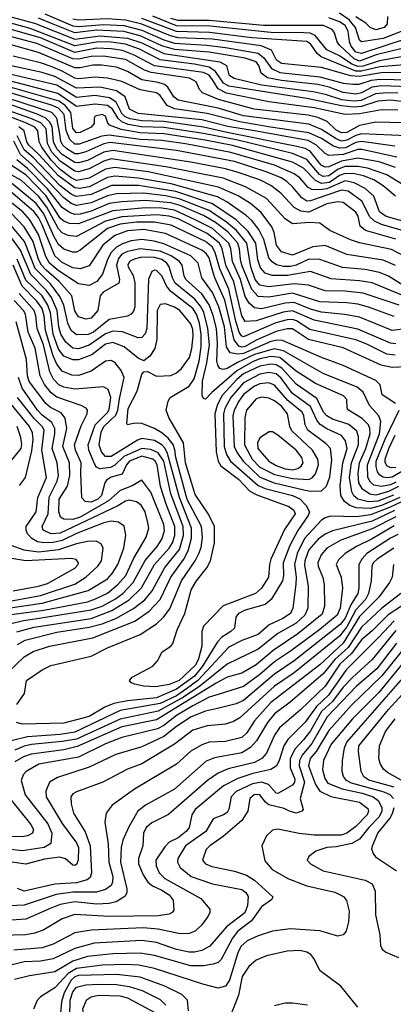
# Model space of a CAD drawing. Extents: x 997026 to 1115308, y 536381 to 619039.
# Tile 31 of 256: x 1013051 to 1015111, y 546411 to 551837. Entities that reach past the tile are written whole.
import ezdxf

# ---------------------------------------------------------------- set-up
doc = ezdxf.new("R2010")
doc.units = 0

msp = doc.modelspace()

# ---------------------------------------------------------------- linework, layer by layer
at = {"layer": '0CON20XD'}
for points in [[(1012885, 551884.7), (1013131.9, 551818.1), (1013355, 551729.3), (1013495, 551748.7), (1013645, 551735.9), (1013725, 551709.2), (1013845, 551651.2), (1014155.4, 551605), (1014191.5, 551585), (1014205, 551532.7), (1014232.9, 551515), (1014385, 551479.2), (1014668.7, 551441.3), (1014735, 551427.3), (1014825, 551398.2), (1014895, 551389.7), (1014935, 551393.8), (1015015, 551430.1), (1015075, 551436.6), (1015135, 551434.7)], [(1015275, 551372), (1015095, 551393.9), (1015025, 551388.8), (1014935, 551359), (1014895, 551356.1), (1014825, 551363.3), (1014635, 551402.9), (1014205, 551471.3), (1014175, 551487.6), (1014131.1, 551551.1), (1014095.4, 551575.4), (1014015, 551592.3), (1013825, 551615.3), (1013711, 551675), (1013635, 551702.8), (1013555, 551714), (1013485, 551715.8), (1013355, 551693.6), (1013109.5, 551789.5), (1012915, 551842.5)], [(1015195, 551466.8), (1015045, 551473.4), (1014995, 551465.7), (1014935, 551434.4), (1014905, 551427.8), (1014835, 551435.6), (1014756.7, 551465), (1014695, 551479.6), (1014495, 551502), (1014417.6, 551517.6), (1014381.8, 551541.8), (1014369.1, 551585), (1014355.7, 551605), (1014294.5, 551625), (1014095, 551657.7), (1013903.8, 551673.8), (1013835, 551693.9), (1013715, 551748.7), (1013625, 551772.8), (1013475, 551779.5), (1013355, 551764.2), (1013226.3, 551816.3), (1013155, 551846.3)], [(1013189.6, 551869.6), (1013345, 551802.7), (1013375, 551799.6), (1013515, 551811.1), (1013625, 551804.6), (1013725, 551779), (1013845, 551726.9), (1013905, 551707.6), (1014082.5, 551697.5), (1014185.6, 551685), (1014365, 551652.8), (1014398, 551628), (1014438.6, 551568.6), (1014485, 551547.2), (1014705, 551522.9), (1014835, 551487.5), (1014888.8, 551481.2), (1014922.5, 551482.5), (1014990.8, 551505), (1015035, 551510), (1015195.9, 551505.9)], [(1015285, 551546.2), (1015044.7, 551544.7), (1014925, 551525.1), (1014877.4, 551527.4), (1014715, 551573.6), (1014495, 551595.7), (1014466.9, 551615), (1014439.4, 551669.4), (1014382.4, 551692.4), (1014115, 551730.5), (1013925, 551737.6), (1013881.9, 551748.1), (1013725, 551811.9), (1013635, 551834), (1013535, 551842.4), (1013375, 551835.5), (1013345, 551840.2)], [(1015352.7, 551602.7), (1015037.3, 551577.3), (1014935, 551553.4), (1014905, 551553.6), (1014712.8, 551632.8), (1014691.1, 551651.1), (1014655, 551704.8), (1014635, 551717.1), (1014331.7, 551738.3), (1014097.2, 551767.2), (1013915, 551772), (1013725, 551844.3)], [(1015275, 551655.4), (1015035, 551611), (1014945, 551581.9), (1014915, 551579), (1014882.4, 551592.4), (1014815, 551638.9), (1014745, 551671.5), (1014680.8, 551750.8), (1014652.3, 551762.3), (1014615.1, 551764.9), (1014435, 551766.4), (1014100.8, 551800.8), (1013915, 551804), (1013785, 551856.9)], [(1015295, 551711.6), (1015017.1, 551642.9), (1014925, 551608.5), (1014895, 551621.7), (1014816.1, 551695), (1014801.1, 551715), (1014787.5, 551765), (1014773.5, 551783.5), (1014726.9, 551805), (1014395, 551804.9), (1014095, 551832.6), (1013925, 551833.4), (1013884.7, 551844.7)], [(1015186.8, 551733.2), (1014935, 551651.1), (1014905, 551658.8), (1014878.1, 551691.9), (1014869.2, 551715), (1014861.6, 551775), (1014845.7, 551805), (1014815, 551825.8), (1014755, 551846.9)], [(1015655, 551863.5), (1015585.4, 551834.6), (1015485, 551805.1), (1015374.7, 551815.3), (1015228.8, 551801.2), (1015055, 551734.4), (1014936, 551716), (1014923.8, 551725), (1014903.1, 551795), (1014867.1, 551837.1), (1014815, 551873.2)], [(1015078.9, 551855), (1015077.5, 551815), (1015059.6, 551795), (1015015, 551781.5), (1014982.6, 551795), (1014958.7, 551818.7), (1014905, 551853.2)], [(1015165, 551269.3), (1015015, 551271.9), (1014925, 551253.6), (1014855, 551216.3), (1014825, 551213.5), (1014795, 551229.1), (1014746, 551276), (1014695, 551299.1), (1014641.2, 551311.2), (1014344, 551344), (1014146.7, 551396.7), (1014058.5, 551435), (1014042.7, 551452.7), (1014023.5, 551495), (1013986.9, 551515), (1013775.6, 551545.6), (1013738.8, 551558.8), (1013635, 551617.7), (1013513.1, 551636.9), (1013445, 551634.9), (1013375, 551619.5), (1013345, 551621.4), (1013145, 551705.9), (1012845, 551784.7)], [(1015135, 551338.2), (1015045, 551340.5), (1014925, 551317.9), (1014845, 551315.5), (1014675, 551352), (1014425, 551384.1), (1014192.1, 551432.1), (1014145.6, 551455.6), (1014115, 551505.6), (1014095, 551530.9), (1014065, 551545.5), (1013795, 551582.8), (1013682.7, 551642.7), (1013617, 551667), (1013555, 551676.7), (1013475, 551679.6), (1013355, 551656.9), (1013165, 551736.7), (1012979.2, 551790.8)], [(1015183.3, 551196.7), (1014935, 551207.8), (1014905, 551199.6), (1014855, 551172.7), (1014825, 551168.3), (1014795, 551179.9), (1014715, 551232), (1014645, 551261.2), (1014285, 551307.5), (1014145, 551350.1), (1013925, 551394.5), (1013901.8, 551411.8), (1013867, 551465), (1013849.5, 551479.5), (1013815, 551491.4), (1013725, 551505.7), (1013645, 551551.6), (1013584.9, 551574.9), (1013502.6, 551587.4), (1013455, 551587), (1013385, 551571.8), (1013355, 551571.6), (1013155, 551656.4), (1012805, 551753.6)], [(1015119.8, 551139.8), (1014935, 551166.8), (1014905, 551159.9), (1014847.9, 551132.1), (1014815, 551129.6), (1014780.3, 551140.3), (1014715, 551182.9), (1014645, 551214.7), (1014434.1, 551245.9), (1014264.5, 551274.5), (1014085, 551319.6), (1013905.3, 551345.3), (1013864.7, 551365), (1013825, 551420.5), (1013805, 551435.2), (1013715, 551450.6), (1013615, 551496.1), (1013535.9, 551515.9), (1013465, 551521.5), (1013375, 551512.2), (1013355, 551515.1), (1013284.6, 551554.6), (1013225, 551579.3), (1013165, 551599.9), (1013015, 551636.5)], [(1015130.5, 551080.5), (1014938, 551122), (1014915, 551121.2), (1014835, 551095.2), (1014755, 551089), (1014735, 551099.5), (1014687.8, 551145), (1014640.7, 551170.7), (1014345, 551224.7), (1014198.7, 551248.7), (1014055, 551285.5), (1013705, 551319.5), (1013657.3, 551345), (1013632, 551412), (1013585, 551445.2), (1013495, 551466.2), (1013365, 551459.9), (1013245, 551524.9), (1013175, 551546.1), (1013005, 551583)], [(1015122.7, 551022.7), (1015033.7, 551053.7), (1014915, 551074.6), (1014825, 551058.5), (1014755, 551026.2), (1014735, 551024.1), (1014713.9, 551035), (1014652, 551112), (1014625, 551126.7), (1014579.4, 551139.4), (1014185, 551217), (1014065, 551246), (1013845, 551276), (1013725, 551279.9), (1013660.8, 551290.8), (1013632.4, 551302.4), (1013615, 551321.1), (1013582.2, 551382.2), (1013546.3, 551406.3), (1013465, 551418.7), (1013365, 551409.4), (1013255, 551476.4), (1013005, 551536)], [(1015123.6, 550865), (1015055, 550921), (1015004, 550955), (1014947.1, 550977.1), (1014897.6, 550987.6), (1014845, 550990.4), (1014815, 550978.8), (1014759.1, 550940.9), (1014714.6, 550934.6), (1014681.1, 550951.1), (1014615, 551019), (1014555, 551053.1), (1014225, 551144.3), (1014072.9, 551172.9), (1013845, 551208.2), (1013715, 551213.3), (1013611.4, 551231.4), (1013546.5, 551256.5), (1013537, 551267), (1013523.3, 551305), (1013505, 551315.3), (1013468, 551305), (1013460.8, 551295), (1013460.8, 551265), (1013444.4, 551245), (1013385, 551216), (1013365, 551214.5), (1013345, 551237.9), (1013332.9, 551325), (1013302.8, 551362.8), (1013268.3, 551388.3), (1012985, 551470)], [(1015195, 550908.1), (1015075, 550981.9), (1014968.9, 551018.9), (1014915, 551028.7), (1014845, 551027.5), (1014807, 551013), (1014755, 550977.3), (1014725, 550972.3), (1014703.4, 550985), (1014635, 551066.3), (1014555, 551100.6), (1014253, 551173), (1014065, 551209.7), (1013845, 551243.6), (1013722.9, 551247.1), (1013649.4, 551259.4), (1013614, 551274), (1013593.3, 551293.3), (1013563.5, 551343.5), (1013535, 551364.7), (1013467.6, 551372.4), (1013365, 551358.8), (1013261.3, 551431.3), (1012995, 551500.2)], [(1015125, 550628.6), (1014958.5, 550675), (1014929.1, 550699.1), (1014916.5, 550755), (1014905, 550777.5), (1014835, 550830.2), (1014803, 550833), (1014745, 550822.3), (1014645, 550776), (1014601.5, 550781.5), (1014565, 550801.6), (1014491.6, 550881.6), (1014435, 550922.8), (1014374.6, 550955), (1014254.7, 550994.7), (1014185, 551016.2), (1013995, 551052.6), (1013565, 551116.9), (1013515, 551106.8), (1013425, 551061.4), (1013375, 551048.1), (1013355, 551049.5), (1013285, 551094), (1013255, 551125.2), (1013237.3, 551165), (1013229.6, 551249.6), (1013215, 551274.8), (1013195, 551293.9), (1013147.1, 551317.1), (1012915, 551398.9)], [(1015197.3, 550717.3), (1015072.1, 550752.1), (1015035, 550777.8), (1015002.8, 550865), (1014955, 550907.1), (1014895, 550938.5), (1014845, 550949.8), (1014745, 550905.1), (1014705, 550899.4), (1014662.2, 550902.2), (1014641.9, 550911.9), (1014596, 550965), (1014565, 550988.7), (1014456.8, 551035), (1014215, 551106.2), (1013965, 551152.5), (1013835, 551171.5), (1013715, 551177.3), (1013545, 551200.2), (1013504.4, 551195.6), (1013378.9, 551151.1), (1013355, 551151.6), (1013326.9, 551176.9), (1013307.6, 551227.6), (1013295.5, 551315), (1013265, 551349.6), (1013226.5, 551366.5), (1012975, 551441)], [(1015180.5, 550670.5), (1015045, 550708.4), (1015006.5, 550726.5), (1014981.7, 550751.7), (1014937.4, 550837.4), (1014862.4, 550892.4), (1014825, 550897.8), (1014745, 550870.7), (1014655, 550838.5), (1014635, 550837.5), (1014607.3, 550855), (1014557.5, 550915), (1014524.2, 550945), (1014492, 550965), (1014416.2, 550996.2), (1014234.8, 551055.2), (1013916.5, 551116.5), (1013550.1, 551159.9), (1013515, 551153.7), (1013415, 551109.5), (1013375, 551097.9), (1013355, 551099), (1013310.6, 551125), (1013289, 551145), (1013277.5, 551167.5), (1013271.9, 551208.1), (1013255.1, 551295), (1013227.8, 551325), (1012985, 551404.4)], [(1015123.1, 550483.1), (1015055, 550511.5), (1014855, 550544), (1014735, 550593.1), (1014666.5, 550586.5), (1014555, 550540.6), (1014495, 550558.9), (1014466.1, 550595), (1014453.9, 550665), (1014441.6, 550695), (1014382.2, 550775), (1014323.8, 550823.8), (1014256, 550866), (1014147.3, 550915), (1013759.5, 550999.5), (1013575, 551022.1), (1013525, 551012.9), (1013435, 550963.4), (1013365, 550951.6), (1013335, 550965.4), (1013275, 551012.2), (1013225, 551062.7), (1013172.8, 551135), (1013158.6, 551165), (1013151.2, 551225), (1013134.4, 551245), (1013087.8, 551267.8), (1012805, 551376)], [(1015212.5, 550512.5), (1015100.1, 550570.1), (1014925, 550607.1), (1014875, 550624.3), (1014761.1, 550675), (1014705.3, 550715.3), (1014649.1, 550719.1), (1014555, 550712), (1014515, 550739.2), (1014411.4, 550851.4), (1014296.1, 550916.1), (1014173.8, 550963.8), (1013856.7, 551026.7), (1013555, 551070.1), (1013515, 551058.1), (1013435, 551014.6), (1013375, 550999.3), (1013355, 551001.7), (1013275, 551056.9), (1013228.1, 551108.1), (1013204.4, 551155), (1013196.3, 551235), (1013168.1, 551268.1), (1013113.3, 551293.3), (1012950.6, 551350.6)], [(1015163.5, 550373.5), (1015085, 550424.4), (1015035, 550444.5), (1014955, 550460.2), (1014831.5, 550471.5), (1014705, 550516.7), (1014645, 550517.3), (1014575, 550484.1), (1014545, 550476.4), (1014505, 550477.9), (1014467.2, 550487.2), (1014442.5, 550502.5), (1014425.1, 550525.1), (1014396.6, 550626.6), (1014370.4, 550680.4), (1014330.8, 550730.8), (1014299.1, 550759.1), (1014193.4, 550833.4), (1014141.4, 550861.4), (1013886.7, 550933.3), (1013705.1, 550964.9), (1013575, 550975.6), (1013535, 550967.4), (1013435, 550916.2), (1013382.2, 550907.8), (1013355, 550910.3), (1013265, 550976.4), (1013155, 551097), (1013102.3, 551145), (1013090.3, 551165), (1013075.9, 551225), (1013046.6, 551246.6)], [(1015185, 550307.9), (1014995, 550386.8), (1014925, 550398.3), (1014768.5, 550408.5), (1014655, 550450.2), (1014526.8, 550426.8), (1014443.1, 550426.9), (1014405, 550440), (1014379.1, 550469.1), (1014363.7, 550513.7), (1014353.1, 550605), (1014311, 550671), (1014245, 550734.9), (1014113.3, 550823.3), (1013911.2, 550891.2), (1013706.4, 550923.6), (1013556.8, 550923.2), (1013445, 550873.3), (1013362.5, 550862.5), (1013335, 550875.6), (1013275, 550921.4), (1013125, 551077.3), (1013075, 551119.9), (1013037.3, 551197.3)], [(1015143.6, 550263.6), (1014945, 550330), (1014845, 550340.8), (1014735, 550343.1), (1014642.5, 550375), (1014565, 550381.4), (1014425, 550365.7), (1014375, 550375.2), (1014349.2, 550405), (1014324.7, 550475), (1014303.1, 550605), (1014246.1, 550676.1), (1014191.9, 550721.9), (1014095, 550786.5), (1013929.9, 550849.9), (1013855, 550867.2), (1013735, 550882.1), (1013585, 550876.8), (1013535, 550867.1), (1013445, 550827.2), (1013365, 550813.4), (1013335, 550824.3), (1013293.6, 550855), (1013118.7, 551038.7), (1013056.1, 551095), (1013018.5, 551168.5)], [(1015205, 550137.2), (1015105, 550125.2), (1014925, 550197.4), (1014842.6, 550212.6), (1014715, 550225.7), (1014655, 550242.5), (1014565, 550278.8), (1014515, 550276), (1014384.8, 550244.8), (1014345, 550249.8), (1014315.4, 550275.4), (1014295, 550312.5), (1014268.6, 550405), (1014223.8, 550505), (1014215.8, 550575), (1014204.6, 550605), (1014115, 550686.7), (1014022.3, 550732.3), (1013905, 550787.9), (1013835, 550799.5), (1013745, 550801.3), (1013565, 550784.4), (1013375, 550711.5), (1013325, 550714.8), (1013295, 550727.4), (1013275, 550743.8), (1013195, 550869.4), (1013085, 550981.7), (1012972.6, 551055)], [(1015115, 550202.1), (1014975, 550253.4), (1014915, 550269.8), (1014855, 550277.1), (1014705, 550283.4), (1014555, 550329.7), (1014425, 550307.9), (1014365, 550312.4), (1014331.1, 550351.1), (1014276.7, 550485), (1014268.2, 550515), (1014263.7, 550575), (1014253.4, 550605), (1014197.9, 550667.9), (1014130.6, 550720.6), (1014065, 550757.7), (1013935, 550813.7), (1013885, 550827.8), (1013745, 550841.7), (1013613, 550833), (1013545, 550823.6), (1013445, 550781.6), (1013385, 550766.1), (1013355, 550763.6), (1013325, 550774.6), (1013285, 550801.5), (1013204.4, 550904.4), (1013095, 551017.3), (1013034.6, 551065)], [(1015125, 550051.4), (1015095, 550054.5), (1014915, 550131.3), (1014675, 550181.4), (1014555, 550232.7), (1014504.2, 550225.8), (1014355, 550177.6), (1014295, 550173.6), (1014274.9, 550204.9), (1014232.1, 550392.1), (1014187.3, 550485), (1014167.6, 550575), (1014151.8, 550605), (1014085, 550659.2), (1013925, 550739.2), (1013874.4, 550755), (1013805, 550762.7), (1013615, 550750.8), (1013525, 550727.9), (1013365, 550642.9), (1013317.8, 550647.8), (1013285, 550662), (1013265, 550684), (1013200.9, 550805), (1013155, 550865.1), (1013062, 550952), (1012951.7, 551011.7)], [(1015122, 549988), (1015075, 549993.9), (1014965, 550049.2), (1014905, 550072.4), (1014650.6, 550130.6), (1014577.3, 550177.3), (1014555, 550185.4), (1014525, 550183.5), (1014463.9, 550166.2), (1014285, 550090.3), (1014274.7, 550094.7), (1014260.4, 550115), (1014243.6, 550176.4), (1014205, 550352.7), (1014154.9, 550465), (1014128.9, 550555), (1014111.8, 550585), (1014075, 550615.9), (1013886.4, 550705), (1013795, 550721.1), (1013695, 550721.1), (1013605, 550709.9), (1013535, 550687.3), (1013385, 550567.9), (1013365, 550556.8), (1013345, 550556.2), (1013295, 550572.3), (1013265, 550597.8), (1013240.3, 550640.3), (1013185, 550768.3), (1013142.3, 550825), (1012995, 550946.1)], [(1015183.5, 549923.5), (1015105, 549920.6), (1015044.3, 549934.3), (1014835, 550029.4), (1014644.1, 550074.1), (1014555, 550133.2), (1014525, 550132.9), (1014465, 550119), (1014355, 550071.3), (1014295, 550036.6), (1014275, 550032.8), (1014258.5, 550038.5), (1014233.5, 550073.5), (1014182.2, 550292.2), (1014126.6, 550415), (1014115, 550456.7), (1014095, 550525.2), (1014078.6, 550548.6), (1014055, 550567.6), (1013855, 550659.2), (1013735, 550681.5), (1013645, 550674), (1013575, 550647.6), (1013510.4, 550595), (1013435, 550480.9), (1013385, 550463.9), (1013345, 550469.3), (1013285, 550499.2), (1013245, 550535.7), (1013175, 550707), (1013155, 550746.8), (1013129.8, 550779.8), (1012999.9, 550889.9)], [(1015122.1, 549722.1), (1015049.4, 549769.4), (1015038.6, 549825), (1015015, 549849.2), (1014835, 549931.7), (1014715, 549976.1), (1014500.2, 550070.2), (1014471.4, 550071.4), (1014435, 550063.3), (1014285, 549997.8), (1014254, 549994), (1014211.6, 550001.6), (1014192.1, 550035), (1014179.4, 550145), (1014149.5, 550255), (1014114, 550334), (1014055.3, 550415), (1014035.3, 550495), (1013995, 550535.5), (1013845, 550601.7), (1013793.4, 550616.6), (1013725, 550625.8), (1013665, 550618.2), (1013617.6, 550602.4), (1013585, 550583.8), (1013555.9, 550554.1), (1013534.5, 550515), (1013507.5, 550435), (1013476.4, 550395), (1013435, 550373), (1013375, 550381.3), (1013263.3, 550455), (1013215.7, 550495.7), (1013195, 550531.6), (1013155, 550654.2), (1013107.1, 550735), (1013068.5, 550778.5), (1012971.3, 550855)], [(1015125, 549288.6), (1015095, 549274.9), (1015045, 549265.4), (1015002.7, 549272.7), (1014985, 549288.1), (1014971.1, 549315), (1014968.2, 549385), (1015034.2, 549555), (1015042.2, 549622.2), (1015030.6, 549655), (1014980.5, 549710.5), (1014945.1, 549785.1), (1014912.5, 549812.5), (1014725, 549887.4), (1014505, 550013.2), (1014453.7, 550023.7), (1014345, 549991.4), (1014251.1, 549948.9), (1014195, 549914.5), (1014175, 549910), (1014154.8, 549914.8), (1014142.6, 549932.6), (1014137.9, 549955), (1014141.7, 550055), (1014135.4, 550135), (1014118, 550208), (1014095.7, 550265.8), (1014055.8, 550325.8), (1013966.5, 550405), (1013957.3, 550425), (1013946.5, 550485), (1013933, 550505), (1013886.6, 550536.6), (1013825, 550562.2), (1013715, 550573.8), (1013645, 550560), (1013615, 550544.3), (1013595, 550522.1), (1013584.1, 550485), (1013600.9, 550405), (1013597.3, 550385), (1013512.1, 550335), (1013495.7, 550315), (1013488.9, 550281.1), (1013482.1, 550235), (1013445, 550192.4), (1013415, 550186.7), (1013375, 550199.2), (1013355, 550233.1), (1013338.8, 550315), (1013269.2, 550395), (1013196.3, 550456.3), (1013171.1, 550485), (1013155, 550515.9), (1013125.8, 550615), (1013076.1, 550696.1), (1013002.4, 550772.4)], [(1015138.9, 549265), (1015085, 549236.8), (1015015, 549217.9), (1014982.2, 549222.2), (1014940.4, 549250.4), (1014921.5, 549285), (1014916.6, 549335), (1014925.1, 549395), (1014959.3, 549475), (1014982.7, 549555), (1014982, 549585), (1014973.5, 549605), (1014938.9, 549638.9), (1014863.8, 549685), (1014857.4, 549697.4), (1014853.8, 549745), (1014836.4, 549765), (1014682.1, 549832.1), (1014575, 549899.8), (1014485.2, 549975.2), (1014435, 549981.4), (1014375, 549967.8), (1014335, 549951.7), (1014248.2, 549901.8), (1014109.1, 549780.9), (1014075, 549745.6), (1014065, 549749.2), (1014056.7, 549766.7), (1014059.2, 549845), (1014083.1, 549946.9), (1014096.7, 550045), (1014089.1, 550135), (1014066.5, 550225), (1014048.5, 550258.5), (1014016.3, 550296.3), (1013908.9, 550385), (1013892.8, 550415), (1013876, 550476), (1013862.6, 550495), (1013835, 550515.1), (1013795, 550526.6), (1013725, 550528.9), (1013681.9, 550518.1), (1013655.6, 550504.4), (1013647.4, 550485), (1013649.5, 550475), (1013677.5, 550427.5), (1013686.6, 550386.6), (1013686.8, 550255), (1013679.4, 550230.6), (1013666, 550214), (1013646, 550204), (1013545, 550185.2), (1013457.5, 550115), (1013427.8, 550102.2), (1013365, 550100), (1013335.6, 550125), (1013316.9, 550165), (1013293.6, 550263.6), (1013271.7, 550311.7), (1013221, 550381), (1013137, 550467), (1013078.2, 550615), (1013005, 550703.8)], [(1015112.7, 549217.3), (1015025, 549183.7), (1014975, 549180.4), (1014915, 549195.8), (1014894.1, 549214.1), (1014883, 549235), (1014869.9, 549315), (1014879.9, 549395), (1014918.4, 549495), (1014919.1, 549539.1), (1014909.7, 549569.7), (1014865.8, 549605.8), (1014775, 549636.5), (1014743.5, 549653.5), (1014725.2, 549675), (1014689.8, 549749.8), (1014575, 549829.5), (1014496.2, 549916.2), (1014465, 549935.8), (1014435, 549939.8), (1014375, 549928.6), (1014285.6, 549885), (1014248.2, 549855), (1014165.7, 549765), (1014139.1, 549710.9), (1014127.3, 549665), (1014133.5, 549455), (1014144.5, 549405), (1014159.3, 549379.3), (1014257.8, 549305), (1014319.7, 549239.7), (1014358.6, 549218.6), (1014535, 549154), (1014562.6, 549135), (1014569.4, 549115), (1014511.8, 549028.2), (1014436.1, 548865), (1014427.8, 548835), (1014423.3, 548765), (1014385, 548704.1), (1014350.5, 548675), (1014172.6, 548607.4), (1014065.3, 548495), (1014056.2, 548465), (1014055.2, 548385), (1014036.7, 548315), (1014020.6, 548279.4), (1013930.2, 548195), (1013875, 548173.3), (1013801.5, 548161.5), (1013735.3, 548165.2), (1013683.8, 548175), (1013663.9, 548183.9), (1013655.8, 548195), (1013671.4, 548215), (1013785.7, 548275), (1013810.8, 548305), (1013835.8, 548354.2), (1013883.8, 548385), (1013895, 548398.8), (1013919.2, 548475), (1013961.4, 548565), (1013996.8, 548695), (1014025, 548744.6), (1014083.3, 548816.7), (1014103.9, 548856.1), (1014125.9, 548955), (1014125.2, 549045), (1014091.8, 549111.8), (1014018.5, 549221.5), (1013965.4, 549395), (1013955.1, 549505.1), (1013872.5, 549645), (1013858.8, 549685), (1013869.1, 549735), (1013881.5, 549755), (1013985, 549817.7), (1014012.2, 549857.8), (1014040, 549955), (1014051.8, 550035), (1014050.7, 550105), (1014041.8, 550165), (1014025, 550213.7), (1014005.7, 550245), (1013881.9, 550341.9), (1013860.9, 550370.9), (1013835, 550425.3), (1013805, 550454.7), (1013793.6, 550456.4), (1013780.5, 550449.5), (1013762, 550408), (1013754.9, 550244.9), (1013752.9, 550135), (1013743.4, 550106.6), (1013725, 550086.2), (1013705, 550084.8), (1013617, 550117), (1013565, 550121.3), (1013525, 550106.1), (1013435, 550043.1), (1013375, 550024.2), (1013345, 550028), (1013305, 550061.1), (1013278.5, 550105), (1013267.7, 550145), (1013258, 550235), (1013226.9, 550306.9), (1013197.5, 550347.5), (1013113.2, 550433.2), (1013055, 550567), (1013005.2, 550635.2)], [(1012985, 548240), (1013075, 548325.3), (1013126.2, 548356.2), (1013215.3, 548385.3), (1013455, 548430.7), (1013685, 548522.9), (1013765, 548577.5), (1013825, 548641.8), (1013884.2, 548765), (1013955.9, 548864.1), (1013980.2, 548909.8), (1013999, 548981), (1013998.4, 549035), (1013932, 549205), (1013866.6, 549446.6), (1013853.9, 549473.9), (1013835.1, 549495.1), (1013795, 549517.5), (1013725, 549529.4), (1013699.7, 549520.3), (1013555, 549430.3), (1013525, 549429.8), (1013501.5, 549455), (1013489.3, 549495), (1013499.8, 549565), (1013515, 549595.2), (1013581.8, 549658.2), (1013592.3, 549685), (1013601.7, 549748.3), (1013626.9, 549865), (1013610, 549905), (1013576.6, 549946.6), (1013555, 549959.7), (1013525, 549956.4), (1013445, 549900), (1013375, 549875.7), (1013338.9, 549878.9), (1013285, 549900.8), (1013255, 549938.4), (1013235.4, 549985.4), (1013193.6, 550125), (1013185.8, 550205.8), (1013174.4, 550245), (1013145.8, 550285.8), (1013065, 550368.4), (1013015.3, 550485.3)], [(1013035, 548063.3), (1013077.1, 548125), (1013089.5, 548195), (1013175, 548255.4), (1013221.9, 548278.1), (1013445, 548329.6), (1013534.4, 548375), (1013715, 548449.7), (1013805, 548507.1), (1013844.5, 548545.5), (1013879.2, 548590.8), (1013942.3, 548745), (1014018.1, 548855), (1014039, 548895), (1014050.9, 548929.1), (1014058.8, 548985), (1014053.1, 549045), (1013975, 549193.6), (1013911.1, 549425), (1013907.3, 549467.3), (1013897, 549497), (1013870.5, 549530.5), (1013835, 549560.7), (1013795, 549584.4), (1013725, 549611.8), (1013686.2, 549613.8), (1013645, 549604), (1013641.9, 549611.9), (1013650, 549695), (1013699.3, 549790.7), (1013725, 549883.8), (1013735, 549896.2), (1013755, 549898), (1013805, 549873.1), (1013885, 549876.5), (1013915, 549891.5), (1013942.5, 549915), (1013988.2, 549975), (1014000.6, 550025), (1014006.8, 550095), (1014005, 550129.2), (1013995, 550160.4), (1013934.2, 550235), (1013905, 550253.5), (1013855, 550271.4), (1013825, 550267.5), (1013808.4, 550235), (1013806.8, 550075), (1013795.3, 550024.7), (1013767.8, 549982.2), (1013735, 549957.1), (1013705, 549972.1), (1013627.1, 550035), (1013565, 550059.2), (1013525, 550049.1), (1013449.5, 549990.5), (1013375, 549963.4), (1013345, 549962.6), (1013295, 549983.1), (1013265, 550022.3), (1013235.1, 550104.9), (1013221.8, 550221.8), (1013206.9, 550265), (1013175, 550315.1), (1013085, 550402.4), (1013037.3, 550517.3)], [(1013039.4, 548395), (1013081.9, 548418.1), (1013255, 548463), (1013435, 548490.4), (1013505, 548508), (1013581.9, 548538.1), (1013677.9, 548592.1), (1013740.5, 548639.5), (1013780.8, 548689.2), (1013851.3, 548818.7), (1013932.1, 548917.9), (1013954.2, 548995), (1013952.2, 549045), (1013884.7, 549225), (1013845.1, 549405), (1013815, 549450), (1013775, 549469.3), (1013725, 549474.7), (1013625, 549429.6), (1013575, 549383.3), (1013551, 549369), (1013493, 549363), (1013475, 549372.3), (1013465.8, 549385.8), (1013432.3, 549465), (1013429, 549495), (1013467.7, 549605), (1013535, 549672), (1013545, 549689.1), (1013554.5, 549755), (1013539.4, 549799.4), (1013513.7, 549813.7), (1013355, 549801.4), (1013295, 549812.3), (1013267.6, 549825), (1013236.8, 549856.8), (1013217, 549897), (1013182.9, 550045), (1013147.9, 550135), (1013141, 550205), (1013130.5, 550235), (1013048.2, 550328.2)], [(1013035.6, 548464.4), (1013130.1, 548489.9), (1013445, 548537.6), (1013558.9, 548581.1), (1013655, 548639.8), (1013723.3, 548706.7), (1013794.7, 548835.3), (1013875, 548924.8), (1013894.2, 548955), (1013906.5, 548995), (1013906.4, 549045), (1013858.1, 549168.1), (1013828.2, 549265), (1013808.9, 549385), (1013798.7, 549405), (1013785, 549416.2), (1013725, 549432.7), (1013657, 549405), (1013639.3, 549385), (1013616.8, 549333.2), (1013554.6, 549315.4), (1013529.9, 549300.1), (1013520.2, 549285), (1013501.5, 549215), (1013482.4, 549195), (1013445, 549178.8), (1013411.4, 549181.4), (1013392.9, 549202.9), (1013389.1, 549339.1), (1013390.8, 549395), (1013358.8, 549465), (1013353.8, 549495), (1013390.5, 549599.5), (1013423.1, 549665), (1013425.3, 549685.3), (1013416.8, 549696.7), (1013390.9, 549710.9), (1013255, 549756.3), (1013225, 549781.3), (1013187.5, 549827.5), (1013164.8, 549875), (1013136.9, 550026.9), (1013098.5, 550115), (1013083.8, 550215), (1013072.4, 550235), (1013020.6, 550290.6)], [(1013005, 548509.3), (1013072.7, 548527.3), (1013135, 548534.7), (1013445, 548584.6), (1013505, 548606.2), (1013579.3, 548645), (1013619, 548675), (1013677.5, 548735), (1013742.9, 548857.1), (1013809.2, 548935), (1013835, 548975.4), (1013848.7, 549021.3), (1013845.2, 549055), (1013775, 549233.8), (1013725, 549300.5), (1013671.4, 549268.6), (1013605, 549242.1), (1013540.8, 549185), (1013384.4, 549095), (1013345, 549083.3), (1013294.8, 549084.8), (1013276.2, 549096.2), (1013266.2, 549125), (1013269.6, 549195), (1013314, 549266), (1013327.9, 549325), (1013325.5, 549395), (1013289.2, 549485), (1013310.3, 549585), (1013302.3, 549642.3), (1013280.1, 549670.1), (1013220.6, 549700.6), (1013195, 549721.4), (1013104.2, 549844.2), (1013094.2, 549875), (1013088.5, 549965), (1013032.1, 550172.1)], [(1015146.7, 549205), (1015045, 549159.8), (1014984.3, 549144.3), (1014906.6, 549146.6), (1014870.9, 549160.9), (1014841.8, 549181.8), (1014821.9, 549215), (1014818.1, 549268.1), (1014832.4, 549395), (1014855.7, 549475), (1014847.4, 549517.4), (1014825, 549545.2), (1014745, 549582.1), (1014707.1, 549607.1), (1014690.2, 549630.2), (1014654.9, 549704.9), (1014555, 549776.9), (1014491.8, 549861.8), (1014465, 549885.4), (1014425, 549893.7), (1014375, 549884.6), (1014285, 549836.8), (1014214.6, 549755), (1014182.6, 549695), (1014174.4, 549664.4), (1014178.2, 549485), (1014191.5, 549441.5), (1014214, 549404), (1014365, 549271.1), (1014405, 549254.7), (1014555.5, 549215.5), (1014596, 549196), (1014630.9, 549160.9), (1014648.6, 549125), (1014642.3, 549105), (1014585, 549022.5), (1014540.7, 548939.3), (1014503.8, 548845), (1014505.9, 548774.1), (1014500.8, 548745), (1014437.7, 548642.3), (1014405.2, 548614.8), (1014295, 548584), (1014256.9, 548565), (1014242.5, 548545), (1014235.4, 548485), (1014215.4, 548465), (1014165.9, 548435), (1014140.9, 548409.1), (1014059, 548275), (1014015, 548219.3), (1013915, 548148.1), (1013805, 548100.8), (1013645, 548084.4), (1013570.9, 548069.1), (1013520.7, 548049.3), (1013435, 547997.3), (1013295, 547960.2), (1013065.4, 547955.4), (1013033.3, 547965)], [(1013005, 548560.2), (1013185, 548582.5), (1013425, 548630.1), (1013469.3, 548645), (1013535, 548677.9), (1013592.8, 548725), (1013635.9, 548775), (1013681, 548869), (1013748.1, 548985), (1013762.4, 549035), (1013758.4, 549065), (1013742.9, 549125), (1013721.2, 549161.2), (1013695, 549181.1), (1013655, 549188.9), (1013635, 549184.3), (1013591.6, 549158.4), (1013275, 549007.4), (1013224.4, 549004.4), (1013180.6, 549025), (1013175.3, 549045), (1013207.4, 549115), (1013213.3, 549206.7), (1013257.7, 549295), (1013265.5, 549325), (1013257.7, 549395), (1013229.3, 549475), (1013245.1, 549555), (1013244.8, 549585), (1013227.7, 549617.7), (1013175, 549657.7), (1013149.6, 549685), (1013065, 549807.5), (1013045, 549865.8)], [(1014655, 549238.8), (1014715, 549241.6), (1014743, 549267), (1014761.5, 549318.5), (1014772.6, 549412.6), (1014764.7, 549475), (1014740.5, 549500.5), (1014640, 549575), (1014624.3, 549605), (1014617.4, 549655), (1014607.6, 549675), (1014529, 549739), (1014455, 549823.4), (1014425, 549835.5), (1014375, 549830.8), (1014345, 549818.1), (1014285, 549771.5), (1014259, 549735), (1014233.4, 549685), (1014226.9, 549655), (1014234.2, 549485), (1014250.4, 549450.4), (1014283.2, 549405), (1014375, 549315.9), (1014454.6, 549285), (1014617, 549247), (1014655, 549238.8)], [(1012985, 548594.7), (1013175, 548621.8), (1013428.5, 548691.5), (1013535, 548756.2), (1013561.4, 548785), (1013591.6, 548835), (1013624.7, 548925), (1013637.1, 548997.1), (1013626.3, 549046.3), (1013595, 549068.4), (1013555, 549073.6), (1013515, 549064.5), (1013365, 549005.1), (1013285, 548966.4), (1013235, 548955.6), (1013185, 548953.5), (1013149.6, 548959.6), (1013117.4, 548977.4), (1013094.1, 549004.1), (1013086.2, 549025), (1013087.2, 549045), (1013141.9, 549125), (1013150.7, 549205), (1013198.4, 549315), (1013172.9, 549465), (1013185.2, 549575), (1013175.8, 549595), (1013130.5, 549640.5), (1013039.4, 549755)], [(1013049.9, 549270.1), (1013082.9, 549315), (1013118.9, 549461.1), (1013124.6, 549524.6), (1013120.9, 549560.9), (1013105.9, 549595), (1013005, 549718.8)], [(1014645, 549303.7), (1014665.3, 549315), (1014681.6, 549335), (1014698.3, 549385), (1014693.9, 549415), (1014666.2, 549465), (1014551, 549571), (1014539.6, 549595), (1014527.9, 549665), (1014495, 549706.9), (1014455, 549737.1), (1014425, 549750.9), (1014385, 549757), (1014355, 549747.5), (1014302.2, 549685), (1014292.2, 549645), (1014291.4, 549495), (1014333.2, 549415), (1014375, 549370.9), (1014455, 549331.1), (1014555, 549308.3), (1014645, 549303.7)], [(1015192.3, 549367.7), (1015105, 549316.7), (1015075, 549312.7), (1015055, 549316.8), (1015037.4, 549327.4), (1015024.5, 549345), (1015015.6, 549375.6), (1015016.5, 549405), (1015065.2, 549524.8), (1015142.8, 549685)], [(1013004.5, 549405.5), (1013059.7, 549475), (1013063.8, 549496.2), (1013057.9, 549535), (1013037.5, 549595)], [(1014555, 549356.2), (1014585, 549363.8), (1014603.3, 549376.7), (1014614, 549395), (1014606, 549425), (1014574.9, 549464.9), (1014475, 549547.8), (1014445, 549565.5), (1014425.6, 549565.6), (1014375, 549533.6), (1014361.4, 549505), (1014363.1, 549475), (1014424.1, 549405), (1014465, 549380.4), (1014515, 549362.8), (1014555, 549356.2)], [(1015125, 549369.2), (1015097, 549367), (1015077.4, 549377.4), (1015066.2, 549396.2), (1015066.7, 549415), (1015085.8, 549475), (1015121.9, 549548.1)], [(1015195, 549198.3), (1015089.8, 549149.8), (1014985, 549108.4), (1014907.2, 549097.2), (1014765, 549100.7), (1014735, 549092.3), (1014715, 549078.4), (1014621.1, 548978.9), (1014581.1, 548895), (1014566.9, 548835), (1014575.7, 548765), (1014573.9, 548726.1), (1014556.2, 548595), (1014543.4, 548565), (1014502.1, 548537.9), (1014427.2, 548502.8), (1014365, 548449), (1014275, 548416.4), (1014205, 548378.9), (1014033.6, 548195), (1013970, 548150), (1013915, 548112), (1013825, 548068.2), (1013605, 548029.5), (1013355, 547911.1), (1013275, 547898.2), (1013093.9, 547886.1), (1013005, 547863)], [(1015118.2, 549131.8), (1014995, 549073.4), (1014775, 549021), (1014735, 549001.7), (1014696.2, 548973.8), (1014645, 548915.3), (1014623.2, 548855), (1014622.2, 548832.2), (1014641.3, 548715), (1014639.6, 548595), (1014623.6, 548555), (1014575, 548511.5), (1014475, 548454.1), (1014365, 548369.2), (1014195, 548286), (1014044.7, 548165.3), (1013955, 548104.4), (1013815, 548027.5), (1013605, 547983.5), (1013365, 547872.9), (1013285, 547858.9), (1013117, 547843), (1013075, 547833.8), (1013025, 547812.5)], [(1015125, 549097.1), (1014995, 549032.2), (1014821.5, 548968.5), (1014745, 548925.2), (1014712.6, 548887.4), (1014694.3, 548845), (1014696.5, 548825), (1014722.6, 548762.6), (1014729.3, 548725), (1014732, 548605), (1014718.7, 548561.3), (1014585, 548452.2), (1014448.2, 548361.8), (1014355, 548282.3), (1014275, 548236.3), (1014195, 548213.7), (1014135, 548180.8), (1013805, 547978.6), (1013615, 547940.6), (1013368.8, 547831.2), (1013295, 547813.5), (1013115, 547789.6), (1013071.3, 547775), (1013025, 547746.9)], [(1015115, 549047.4), (1014995, 548977), (1014907.3, 548935), (1014844.9, 548895.2), (1014808.8, 548861.2), (1014796.6, 548835), (1014823.2, 548765), (1014830.3, 548705), (1014818.1, 548595), (1014800.7, 548555), (1014705, 548476.2), (1014545, 548356.5), (1014455, 548297.8), (1014375, 548229.2), (1014285, 548163.1), (1014150.1, 548120.1), (1014095, 548103), (1014005, 548055.9), (1013915, 548003.1), (1013845, 547947.7), (1013810.7, 547929.3), (1013615, 547881.2), (1013525, 547846.1), (1013375, 547773.9), (1013156.2, 547733.8), (1013086.2, 547695), (1013070.3, 547675), (1013059.5, 547645), (1013081.9, 547565), (1013206, 547406), (1013227.6, 547355), (1013222.1, 547297.9), (1013186, 547276), (1013067.1, 547257.1), (1012968.7, 547268.7)], [(1015135, 549000.6), (1015095, 548980.8), (1014964.9, 548895.1), (1014936.8, 548865), (1014920.5, 548835), (1014921.5, 548705), (1014915.8, 548675), (1014877.2, 548612.8), (1014845, 548539.3), (1014818.5, 548505), (1014565, 548304.5), (1014455, 548231.2), (1014285, 548086.3), (1014245, 548067.4), (1014141.9, 548041.9), (1014075, 548026.2), (1013996.7, 547995), (1013915, 547941.7), (1013845, 547886.5), (1013725, 547830.6), (1013582, 547788), (1013435, 547717.6), (1013259.2, 547660.8), (1013215.6, 547635), (1013195.4, 547585), (1013196.5, 547555), (1013285, 547407.5), (1013365, 547300.4), (1013374.8, 547275), (1013374.3, 547205), (1013365, 547181.8), (1013355, 547175.4), (1013345, 547177.3), (1013303.3, 547213.3), (1013272.8, 547222.8), (1013188, 547212), (1013085, 547183.6), (1012845, 547218.7)], [(1012946.3, 548623.7), (1013165, 548663.5), (1013355, 548726.1), (1013415.8, 548765), (1013481.3, 548825), (1013501.3, 548855), (1013511.8, 548925), (1013499.4, 548949.4), (1013473.4, 548963.4), (1013425, 548962.5), (1013365, 548949.8), (1013265, 548916), (1013155, 548903.3), (1013075, 548914.2), (1012978.6, 548948.6)], [(1015114.2, 548925.8), (1015021.1, 548865), (1014999.8, 548845), (1014991.9, 548825), (1014988.8, 548745), (1014975, 548675.4), (1014957.2, 548642.8), (1014905, 548584.5), (1014855, 548490.8), (1014815, 548439.7), (1014565, 548237.8), (1014456.3, 548163.7), (1014265, 547989.4), (1014230.3, 547969.7), (1014185.4, 547955.4), (1014085, 547946.1), (1014005, 547921.9), (1013905.4, 547844.6), (1013725, 547735.8), (1013645, 547706.6), (1013510, 547635), (1013365, 547582.8), (1013345, 547570.4), (1013333.8, 547555), (1013334.6, 547515.4), (1013347.5, 547465), (1013412.5, 547362.5), (1013440.2, 547285), (1013447.3, 547135), (1013439, 547111), (1013423.6, 547096.4), (1013365, 547080.3), (1013245, 547073.2), (1013075, 547034.8), (1013038.6, 547048.6)], [(1013015, 548690.5), (1013155, 548714.9), (1013205, 548730.5), (1013355, 548814.7), (1013374, 548835), (1013375.3, 548845), (1013362.4, 548862.4), (1013335, 548867.8), (1013085, 548854.5), (1012985, 548870.9)], [(1015111.2, 548835), (1015104.7, 548765), (1015090, 548735), (1015031.7, 548655), (1014925, 548548.8), (1014835, 548401), (1014705, 548282.5), (1014436, 548075), (1014345, 547972.9), (1014302.6, 547907.4), (1014275, 547881.9), (1014185, 547860.4), (1014095, 547856.7), (1014055, 547842.1), (1013995, 547805.9), (1013915, 547735.3), (1013683.8, 547596.2), (1013561.7, 547508.3), (1013528.1, 547465), (1013520.4, 547415), (1013538.3, 547295), (1013542, 547195), (1013564.1, 547115), (1013563.1, 547085), (1013555, 547066.9), (1013525, 547043.4), (1013475, 547029.3), (1013345, 547029.2), (1013253.1, 547016.9), (1013075, 546957.7), (1012995, 546953.7)], [(1015246.5, 548665), (1015082, 548558), (1014995, 548469.6), (1014935, 548419.1), (1014880, 548345), (1014816.2, 548285), (1014735.3, 548164.7), (1014599.3, 548035), (1014483.6, 547935), (1014456, 547894), (1014412.1, 547795), (1014386.8, 547765), (1014345, 547744.1), (1014201, 547709), (1014144.9, 547685.1), (1014085.7, 547644.3), (1013872.2, 547457.8), (1013779.4, 547410.6), (1013749.1, 547385), (1013733.7, 547355), (1013729.4, 547285), (1013705.3, 547215), (1013705.3, 547185), (1013731.4, 547125), (1013758.2, 547085), (1013784.2, 547064.2), (1013835, 547040.3), (1013875.3, 547015), (1013897.2, 546985), (1013900.4, 546929.6), (1013892.5, 546917.5), (1013875, 546908.7), (1013815, 546898.8), (1013545, 546894.5), (1013355, 546906.1), (1013285, 546881.4), (1013185, 546822.3), (1013135, 546803.4), (1013085, 546793.5), (1012945, 546790.7)], [(1015152.2, 548675), (1015045, 548592.8), (1014935, 548489.1), (1014861.8, 548378.2), (1014789.2, 548310.8), (1014725, 548232), (1014542.8, 548077.2), (1014455, 548012.9), (1014417.8, 547965), (1014357, 547863), (1014323.2, 547826.8), (1014275, 547796.7), (1014125, 547769.3), (1014078.8, 547751.2), (1013905, 547596.7), (1013745, 547508.2), (1013703.3, 547475), (1013650.5, 547385), (1013620.4, 547315), (1013610.2, 547275), (1013606.1, 547195), (1013642.3, 547047.7), (1013642.2, 547025), (1013630, 547005), (1013583.2, 546976.8), (1013543.9, 546966.1), (1013475, 546963.3), (1013355, 546976.1), (1013275, 546960.5), (1013219.3, 546939.3), (1013085, 546881.3), (1013005, 546875.2)], [(1015115.4, 548524.6), (1015031.8, 548435), (1014850.9, 548255), (1014753.6, 548115), (1014687.5, 548052.5), (1014625, 547965.8), (1014529.9, 547870.1), (1014507.7, 547835), (1014480, 547750), (1014465, 547724.2), (1014434.9, 547705.1), (1014337, 547683), (1014254.4, 547655.6), (1014174.9, 547615.1), (1014017.9, 547485), (1014000.5, 547455), (1013985.3, 547385), (1013971.1, 547365), (1013925, 547328.9), (1013874.8, 547305.2), (1013850.5, 547279.5), (1013802.2, 547205), (1013802.8, 547175), (1013820.6, 547135), (1013852.1, 547105), (1014050, 546995), (1014098.6, 546935), (1014098.6, 546915), (1014088.1, 546895), (1014055, 546848.6), (1014018.6, 546815), (1013985, 546801.8), (1013935, 546800.3), (1013815, 546825.6), (1013732, 546832), (1013445, 546820), (1013355, 546805.8), (1013236.5, 546743.5), (1013175, 546722.4), (1013019.7, 546710.3)], [(1015125, 548471.4), (1014995, 548311.9), (1014885, 548212.2), (1014835, 548158.6), (1014775, 548080.6), (1014715.8, 548024.2), (1014655, 547918.5), (1014615, 547868.5), (1014570, 547820), (1014542.1, 547765), (1014541.7, 547715), (1014568.2, 547651.8), (1014566.8, 547635), (1014555, 547618.8), (1014475, 547572.3), (1014464.4, 547575), (1014423.3, 547623.3), (1014384.8, 547634.8), (1014335, 547626.9), (1014245.3, 547584.7), (1014216.1, 547555), (1014205, 547486.2), (1014195, 547468.8), (1014175, 547454.7), (1014117.3, 547432.7), (1014077.1, 547362.9), (1013965.7, 547285), (1013923.6, 547215), (1013920.6, 547195), (1013935.3, 547165), (1013995.8, 547115.8), (1014115, 547074.4), (1014275, 547044.8), (1014298.1, 547028.1), (1014311.4, 547005), (1014307, 546955), (1014293, 546915), (1014191.9, 546838.1), (1014098.7, 546731.3), (1014055, 546708.4), (1014015, 546698), (1013985, 546698.1), (1013915, 546712.7), (1013805, 546751), (1013725, 546763), (1013462.1, 546747.9), (1013355, 546718.8), (1013235, 546661.6), (1013165, 546648.9), (1013075, 546644.8), (1012995, 546626)], [(1015129, 548401), (1015019.5, 548260.5), (1014908.8, 548165), (1014747, 547995), (1014661.9, 547848.1), (1014609.1, 547785), (1014593.6, 547755), (1014592.5, 547725), (1014621, 547635), (1014596.8, 547545), (1014613.8, 547485), (1014606.7, 547475), (1014576, 547464), (1014539.4, 547475), (1014509.7, 547489.7), (1014425, 547511.2), (1014405.7, 547525.7), (1014375.1, 547565.1), (1014345, 547567.9), (1014319.3, 547545), (1014309.3, 547475), (1014275.9, 547424.1), (1014173.8, 547336.2), (1014098.8, 547285), (1014079.1, 547265), (1014058.9, 547205), (1014075, 547185.5), (1014111, 547171), (1014235, 547144.2), (1014302.1, 547122.1), (1014344.8, 547094.8), (1014446.4, 547003.6), (1014441.2, 546988.8), (1014385, 546948.9), (1014328.5, 546871.5), (1014253.7, 546815), (1014225.1, 546774.9), (1014162.2, 546657.8), (1014145, 546642.3), (1014117.8, 546632.3), (1014065, 546623.3), (1013995, 546624.1), (1013795, 546680.5), (1013715, 546693.8), (1013565, 546689.5), (1013425, 546674.8), (1013345, 546648.8), (1013245, 546589.6), (1013105, 546568.7), (1013021.7, 546548.3)], [(1015200.1, 548409.9), (1015047.8, 548222.2), (1014880.1, 548059.9), (1014755, 547919.6), (1014685.6, 547804.4), (1014653, 547765), (1014642.6, 547725), (1014681.7, 547621.7), (1014706.2, 547586.2), (1014766, 547556), (1014925.4, 547525.4), (1014969.6, 547489.6), (1014974.3, 547475), (1014967.3, 547455), (1014905, 547391), (1014855, 547355.2), (1014823.8, 547343.8), (1014675, 547344.1), (1014592.8, 547352.8), (1014475, 547376.4), (1014445, 547370.6), (1014411.2, 547338.8), (1014385.5, 547285), (1014402.3, 547202.3), (1014443.8, 547153.8), (1014529.4, 547105), (1014635, 547064.3), (1014788.5, 547028.5), (1014836.2, 547005), (1014852.9, 546982.9), (1014867.6, 546925), (1014864.3, 546865), (1014851.5, 546815), (1014835, 546793.3), (1014805, 546786.4), (1014705, 546816), (1014545, 546827.8), (1014445, 546814), (1014365, 546789.2), (1014305, 546761.8), (1014270.7, 546729.3), (1014254.2, 546695), (1014207.8, 546545), (1014185, 546510.4), (1014145, 546499.4), (1014061.7, 546521.7), (1013795, 546608.1), (1013707.5, 546627.5), (1013635, 546631), (1013505, 546626.2), (1013365, 546609.1), (1013318.6, 546581.4), (1013245, 546502.7), (1013165, 546453.1), (1013147.2, 546432.8), (1013127.8, 546385)], [(1015205, 548343.2), (1015030.4, 548129.6), (1014885.9, 547984.1), (1014768, 547845), (1014725.7, 547755), (1014720.2, 547705), (1014732.6, 547655), (1014750.6, 547630.6), (1014828.5, 547598.5), (1014940, 547575), (1015000.3, 547555), (1015028.1, 547535), (1015047.2, 547495), (1015047.3, 547475), (1015033.8, 547445), (1014975.1, 547384.9), (1014925, 547321.4), (1014881.9, 547298.1), (1014795, 547278.4), (1014745, 547274.6), (1014683.8, 547255), (1014646, 547225), (1014636, 547205), (1014654, 547185), (1014725, 547147.7), (1014955.9, 547095.9), (1014994.6, 547074.6), (1015010, 547035), (1015011.9, 546905), (1015037.5, 546795), (1015040, 546735), (1015050, 546715), (1015069.3, 546699.3), (1015139.1, 546669.1)], [(1015111.1, 547545), (1015093.2, 547565), (1015060.2, 547580.2), (1014879.8, 547629.8), (1014853.1, 547645), (1014836.4, 547666.4), (1014828.6, 547695), (1014830.3, 547755), (1014841, 547825), (1014854.8, 547855), (1015215, 548268)], [(1015115, 547607.2), (1014976.7, 547646.7), (1014948.2, 547665), (1014933.5, 547695), (1014918.4, 547805), (1014921.3, 547835), (1015084.7, 548035.3), (1015198.8, 548161.2)], [(1015213.9, 547613.9), (1015078.9, 547688.9), (1015057.2, 547707.2), (1015038.6, 547738.6), (1015031.1, 547765), (1015035.3, 547835), (1015068.1, 547915), (1015120.6, 547985)], [(1013005.3, 547535), (1013112.9, 547402.9), (1013126.9, 547375), (1013120.9, 547355), (1013095, 547339.8), (1013065, 547334.4), (1013005, 547336.9)], [(1015128.5, 547145), (1015018.7, 547218.7), (1015001.5, 547241.5), (1014993.3, 547265), (1014995.3, 547285), (1015025.2, 547355), (1015091.2, 547435), (1015107, 547463), (1015114.8, 547495)], [(1014915, 546395.7), (1014821.2, 546511.2), (1014708.5, 546595), (1014673.2, 546663.3), (1014655.3, 546685.3), (1014635, 546699.1), (1014595, 546708.5), (1014525, 546704.6), (1014412.2, 546677.8), (1014355.7, 546654.3), (1014315, 546619.6), (1014277, 546565), (1014258.3, 546461.7), (1014211.1, 546345)], [(1013981.1, 546375), (1013975.5, 546435), (1013945.6, 546465), (1013851.1, 546511.1), (1013715, 546560.2), (1013584.9, 546574.9), (1013375, 546569.6), (1013355, 546562.1), (1013335, 546543.5), (1013295.9, 546474.1), (1013281.3, 546425), (1013268.8, 546285)], [(1013327.4, 546345), (1013329.9, 546435), (1013345, 546479.5), (1013365, 546506), (1013415, 546518), (1013485, 546522.6), (1013585, 546520.5), (1013655, 546510.3), (1013727.2, 546487.2), (1013825, 546438.4), (1013856.3, 546406.3)], [(1013795, 546089.2), (1013815, 546093.1), (1013853.3, 546135), (1013865.9, 546175), (1013855, 546211.9), (1013816.1, 546275), (1013805.8, 546345), (1013795, 546365.9), (1013648.2, 546445), (1013605, 546456.7), (1013485, 546459.2), (1013445, 546450.8), (1013417.2, 546432.8), (1013398.2, 546385), (1013402.5, 546355), (1013437.5, 546317.5), (1013497.8, 546275), (1013511.1, 546255), (1013525.5, 546205.5), (1013535.7, 546195), (1013565, 546180.7), (1013640.3, 546160.3), (1013755, 546099.6), (1013795, 546089.2)], [(1014456.7, 546405), (1014515, 546418.5), (1014555, 546418.9), (1014637.6, 546407.6)]]:
    msp.add_lwpolyline(points, dxfattribs=at)

doc.saveas('drawing.dxf')
